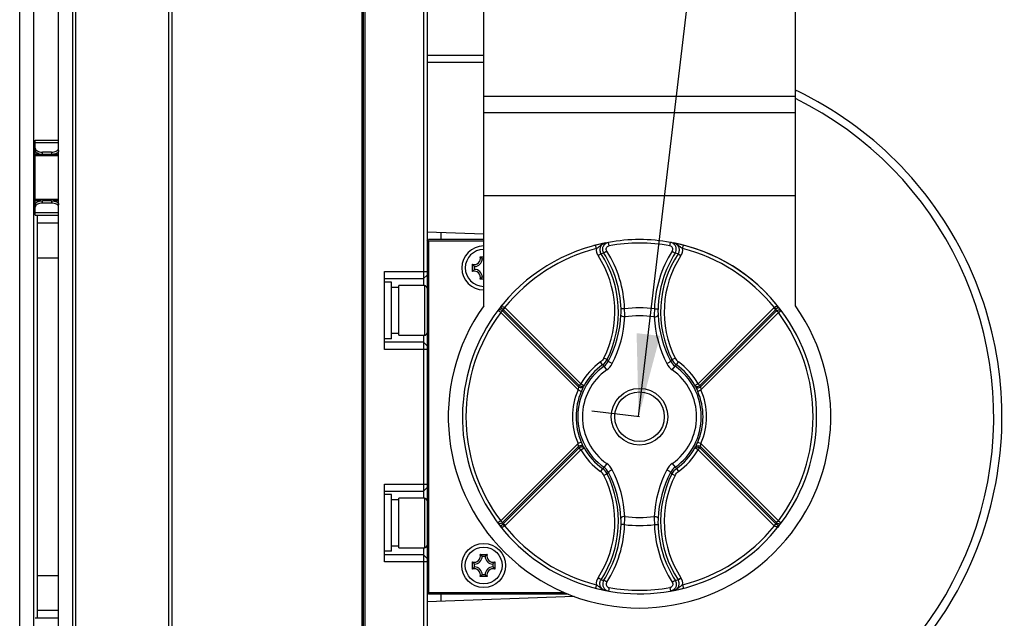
# Model space of a CAD drawing. Header units: millimetres. Extents: x 0 to 420, y 0 to 297.
# Tile 46 of 49: x 187 to 229, y 198 to 223. Entities that reach past the tile are written whole.
import ezdxf

# ---------------------------------------------------------------- set-up
doc = ezdxf.new("R2010")
doc.units = ezdxf.units.MM
doc.header["$LTSCALE"] = 23.1
doc.layers.get('0').update_dxf_attribs({"linetype": 'CONTINUOUS'})
doc.layers.add('06___PRT_ALL_SURFS', color=7, linetype='CONTINUOUS')
doc.layers.add('DIM_PILOTEES', color=7, linetype='CONTINUOUS')
doc.styles.get("Standard").update_dxf_attribs({"font": 'txt', "width": 0.7})
doc.dimstyles.new('DIMSTYLE_2', dxfattribs={"dimtxt": 2.5, "dimasz": 3.5, "dimexe": 2, "dimexo": 0, "dimtad": 1, "dimdec": 1, "dimlfac": 3.333333, "dimdsep": 46, "dimtxsty": 'STANDARD', "dimblk": '_FILLED', "dimblk1": '_FILLED', "dimblk2": '_FILLED', "dimcen": 0.09, "dimazin": 2, "dimtp": 0.5, "dimtm": 0.5, "dimtfac": 1, "dimtdec": 1, "dimtofl": 0, "dimtmove": 0, "dimatfit": 3, "dimldrblk": '_FILLED', "dimfxl": 1, "dimtolj": 1, "dimarcsym": 0})

# ---------------------------------------------------------------- blocks, each defined once
blk = doc.blocks.new('_FILLED')
at = {"color": 0, "linetype": 'BYBLOCK'}
blk.add_solid([(0, 0), (-1, 0.143), (-1, -0.143)], dxfattribs=at)
blk = doc.blocks.new('*D11')
at = {"layer": 'DIM_PILOTEES', "color": 2, "linetype": 'CONTINUOUS'}
for p, q in [((217.449, 237.88), (222.688, 282.095)), ((221.199, 269.53), (217.449, 237.88)), ((221.237, 269.525), (219.213, 269.765)), ((213.699, 206.23), (217.449, 237.88)), ((213.737, 206.225), (211.713, 206.465))]:
    blk.add_line(p, q, dxfattribs=at)
at = {"layer": 'DIM_PILOTEES', "color": 2, "linetype": 'CONTINUOUS', "xscale": 3.5, "yscale": 3.5, "zscale": 3.5}
for p, rotation in [((221.199, 269.53), 83.2429024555), ((213.699, 206.23), 263.2429024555)]:
    blk.add_blockref('_FILLED', p, dxfattribs=dict(at, rotation=rotation))

msp = doc.modelspace()

# ---------------------------------------------------------------- linework, layer by layer
at = {"color": 7, "linetype": 'CONTINUOUS'}
for p, q in [((207.1371, 210.9212), (207.1371, 268.6255)), ((220.3371, 210.9212), (220.3371, 268.6255)), ((189.1371, 161.2257), (189.1371, 251.2252)), ((189.7371, 161.2257), (189.7371, 251.2252)), ((201.975, 251.2296), (201.975, 161.2213)), ((202.0371, 251.1686), (202.0371, 161.2823)), ((202.0971, 251.2255), (202.0971, 161.2255)), ((204.7371, 251.0755), (204.7371, 161.3755)), ((187.4871, 161.9755), (187.4871, 250.4755)), ((188.0871, 161.9755), (188.0871, 250.4755)), ((193.7845, 249.7008), (193.7845, 162.7501)), ((193.9304, 249.7008), (193.9304, 162.7501)), ((204.5871, 248.6755), (204.5871, 211.7755)), ((189.8667, 165.0348), (189.8667, 247.4161)), ((207.1371, 221.5255), (204.7371, 221.5255)), ((207.1371, 221.2255), (204.7371, 221.2255)), ((220.3371, 219.7799), (207.1371, 219.7799)), ((220.3371, 219.0905), (207.1371, 219.0905)), ((188.1471, 214.7617), (188.1471, 217.9392)), ((188.1471, 217.9392), (189.1371, 217.9392)), ((188.1471, 217.8307), (189.1371, 217.8307)), ((188.1471, 217.3255), (188.0871, 217.3255)), ((188.3836, 217.3342), (188.1471, 217.3342)), ((189.1371, 217.2751), (188.1471, 217.2751)), ((188.4471, 217.3302), (188.4471, 217.4285)), ((188.8371, 217.4285), (188.4471, 217.4285)), ((188.8371, 217.3302), (188.4471, 217.3302)), ((188.8371, 217.4285), (188.8371, 217.3302)), ((189.1371, 217.3342), (188.9006, 217.3342)), ((188.1471, 215.3755), (188.0871, 215.3755)), ((189.1371, 215.4258), (188.1471, 215.4258)), ((188.3836, 215.3667), (188.1471, 215.3667)), ((188.4471, 215.2724), (188.4471, 215.3707)), ((188.8371, 215.3707), (188.4471, 215.3707)), ((188.8371, 215.2724), (188.4471, 215.2724)), ((188.8371, 215.3707), (188.8371, 215.2724)), ((189.1371, 215.3667), (188.9006, 215.3667)), ((220.3371, 215.5843), (207.1371, 215.5843)), ((188.1471, 214.8702), (189.1371, 214.8702)), ((188.1471, 214.7617), (189.1371, 214.7617)), ((188.2371, 197.6892), (188.2371, 214.7617)), ((189.1371, 214.4166), (188.2371, 214.4166)), ((207.1371, 213.9605), (204.7371, 214.0443)), ((205.3371, 213.7255), (205.3371, 214.0234)), ((204.7371, 213.6655), (204.7971, 213.7255)), ((204.7971, 213.6655), (204.7671, 213.6955)), ((207.1371, 213.7255), (204.7971, 213.7255)), ((204.7971, 213.6655), (204.7971, 198.7855)), ((207.1371, 213.6655), (204.7971, 213.6655)), ((189.1371, 212.9457), (188.2371, 212.9457)), ((206.667, 212.3722), (206.667, 212.6787)), ((206.9838, 212.9956), (207.1371, 212.9956)), ((207.0771, 212.9155), (207.1371, 212.9155)), ((202.9371, 209.0755), (202.9371, 212.3755)), ((202.9371, 212.3755), (204.7371, 212.3755)), ((206.7471, 212.4655), (206.7471, 212.5855)), ((202.9371, 212.0755), (204.5871, 212.0755)), ((203.2371, 211.9255), (202.9371, 211.9255)), ((203.2371, 209.5255), (203.2371, 211.9255)), ((204.7371, 212.2255), (204.5871, 212.0755)), ((207.1371, 212.0553), (206.9838, 212.0553)), ((207.1371, 212.1355), (207.0771, 212.1355)), ((203.5371, 211.7005), (203.2371, 211.7005)), ((203.5371, 209.6755), (203.5371, 211.7755)), ((204.6321, 211.7755), (203.5371, 211.7755)), ((204.6321, 211.7755), (204.6321, 209.6755)), ((203.5371, 209.7505), (203.2371, 209.7505)), ((203.2371, 209.5255), (202.9371, 209.5255)), ((204.5871, 209.3755), (202.9371, 209.3755)), ((203.5371, 209.6755), (204.6321, 209.6755)), ((204.5871, 209.6755), (204.5871, 202.7755)), ((204.7371, 209.2255), (204.5871, 209.3755)), ((204.7371, 209.0755), (202.9371, 209.0755)), ((207.8568, 201.8159), (211.1333, 205.0924)), ((207.9318, 201.7409), (211.1538, 204.9628)), ((207.9696, 201.6908), (211.1833, 204.9045)), ((208.0446, 201.6158), (211.2583, 204.8295)), ((211.2708, 205.1522), (211.1333, 205.0924)), ((211.2583, 204.8295), (211.1833, 204.9045)), ((211.2583, 204.8295), (211.3889, 204.9031)), ((212.1765, 204.0284), (212.0897, 203.9061)), ((212.3479, 204.2449), (212.2341, 204.0826)), ((212.3654, 203.808), (212.2314, 203.7409)), ((202.9371, 200.0755), (202.9371, 203.3755)), ((202.9371, 203.3755), (204.7371, 203.3755)), ((204.7371, 203.2255), (204.5871, 203.0755)), ((202.9371, 203.0755), (204.5871, 203.0755)), ((203.2371, 202.9255), (202.9371, 202.9255)), ((203.2371, 200.5255), (203.2371, 202.9255)), ((203.5371, 202.7005), (203.2371, 202.7005)), ((203.5371, 200.6755), (203.5371, 202.7755)), ((204.6321, 202.7755), (203.5371, 202.7755)), ((204.6321, 202.7755), (204.6321, 200.6755)), ((207.8568, 201.8159), (207.7368, 201.7259)), ((207.8568, 201.8159), (207.9318, 201.7409)), ((207.8874, 201.5669), (207.8702, 201.5532)), ((208.0258, 201.5991), (207.9605, 201.6821)), ((208.0446, 201.6158), (207.9696, 201.6908)), ((213.1037, 201.6589), (212.9539, 201.6631)), ((203.5371, 200.7505), (203.2371, 200.7505)), ((203.5371, 200.6755), (204.6321, 200.6755)), ((204.5871, 200.6755), (204.5871, 163.7755)), ((203.2371, 200.5255), (202.9371, 200.5255)), ((204.5871, 200.3755), (202.9371, 200.3755)), ((204.7371, 200.2255), (204.5871, 200.3755)), ((206.9838, 200.3956), (207.2904, 200.3956)), ((207.0771, 200.3155), (207.1971, 200.3155)), ((204.7371, 200.0755), (202.9371, 200.0755)), ((206.667, 199.7722), (206.667, 200.0787)), ((206.7471, 199.8655), (206.7471, 199.9855)), ((207.5271, 199.9855), (207.5271, 199.8655)), ((207.6072, 200.0787), (207.6072, 199.7722)), ((188.2371, 199.5052), (189.1371, 199.5052)), ((207.2904, 199.4553), (206.9838, 199.4553)), ((207.1971, 199.5355), (207.0771, 199.5355)), ((212.1061, 199.3232), (211.9807, 199.4053)), ((211.9103, 199.1061), (211.8731, 198.9608)), ((212.3514, 199.2174), (212.2252, 199.2983)), ((212.4516, 198.9887), (212.4253, 198.8411)), ((204.7971, 198.7255), (204.7371, 198.7855)), ((204.7371, 198.4066), (210.9626, 198.624)), ((204.7971, 198.7855), (204.7671, 198.7555)), ((204.7971, 198.7855), (210.5614, 198.7855)), ((204.7971, 198.7255), (210.7105, 198.7255)), ((205.3371, 198.4275), (205.3371, 198.7255)), ((212.3, 198.8644), (212.2762, 198.8701)), ((189.1371, 197.6892), (188.1471, 197.6892)), ((188.2371, 198.0343), (189.1371, 198.0343))]:
    msp.add_line(p, q, dxfattribs=at)
for centre, radius in [((213.7371, 206.2255), 1.2), ((213.7371, 206.2255), 1.05), ((207.1371, 199.9255), 0.93), ((207.1371, 199.9255), 0.78)]:
    msp.add_circle(centre, radius, dxfattribs=at)
for centre, radius, start, end in [((213.7786, 206.204), 15.3239, 64.24573, 64.64245), ((213.7371, 206.2255), 15, 270, 63.88818), ((213.7371, 206.2255), 7.5, 101.04664, 104.92368), ((213.7371, 206.2255), 7.5, 79.92708, 100.07289), ((213.7371, 206.2255), 7.35, 79.92718, 100.07282), ((213.7371, 206.2255), 7.5, 37.70022, 78.95342), ((207.1371, 212.5255), 0.93, 90, 270), ((207.1371, 212.5255), 0.78, 90, 270), ((206.7471, 212.9155), 0.2499, 251.30248, 18.69752), ((207.1855, 213.0508), 0.6382, 215.65875, 217.36331), ((206.7471, 212.9155), 0.33, 270, 360), ((206.6118, 212.4771), 0.6382, 52.63663, 54.34125), ((207.1855, 212.0001), 0.6382, 142.63668, 144.34125), ((206.7471, 212.1355), 0.2499, 341.30248, 108.69752), ((206.7471, 212.1355), 0.33, 0, 90), ((206.6118, 212.5738), 0.6382, 305.65875, 307.36337), ((204.6321, 211.6705), 0.105, 0, 90), ((213.7371, 206.2255), 8.1, 144.56906, 35.43094), ((213.7371, 206.2255), 7.5, 143.1341, 280.07282), ((213.7371, 206.2255), 7.35, 143.1341, 216.8659), ((213.7371, 206.2255), 7.5, 140.78541, 142.29976), ((213.7371, 206.2255), 4.6102, 82.10373, 97.89627), ((213.7371, 206.2255), 7.35, 323.1341, 36.8659), ((213.7371, 206.2255), 7.5, 323.13406, 36.86602), ((213.7371, 206.2255), 4.2687, 81.60066, 98.39934), ((204.6321, 209.7805), 0.105, 270, 360), ((213.7371, 206.2255), 2.6174, 125.04609, 234.95391), ((213.7371, 206.2255), 2.4192, 125.04609, 234.95391), ((213.7371, 206.2255), 2.4192, 305.04609, 54.95391), ((213.7371, 206.2255), 2.6174, 305.04609, 54.95391), ((213.7371, 206.2255), 2.8396, 156.48335, 203.51665), ((213.7371, 206.2255), 2.6897, 156.48335, 203.51665), ((213.7371, 206.2255), 2.6897, 336.48335, 23.51665), ((213.7371, 206.2255), 2.8396, 336.48335, 23.51665), ((213.7352, 206.2317), 2.8764, 206.17537, 207.47799), ((213.7371, 206.2255), 2.8449, 209.38634, 234.61328), ((213.8101, 206.1566), 2.7264, 206.07001, 207.37192), ((213.7371, 206.2255), 2.6949, 209.38634, 234.61328), ((203.9476, 212.8285), 12.0481, 313.07873, 313.45486), ((211.829, 203.5393), 0.5999, 26.60316, 54.6073), ((211.8832, 203.5822), 0.6111, 27.42724, 54.96037), ((211.9196, 203.6341), 0.746, 27.31749, 54.96002), ((208.2873, 201.7624), 4.8322, 2.84817, 27.27081), ((208.3371, 201.791), 4.3551, 326.785, 26.59718), ((208.3371, 201.791), 4.5051, 326.785, 26.59718), ((200.9949, 216.1509), 16.782, 312.65166, 312.93181), ((208.1781, 201.673), 4.7792, 2.89119, 27.28346), ((204.6321, 202.6705), 0.105, 0, 90), ((209.793, 201.755), 3.1622, 358.33339, 2.88203), ((206.7836, 202.0114), 6.3299, 356.8082, 359.91973), ((213.7371, 206.2255), 4.2687, 261.60066, 278.39934), ((207.5585, 201.3224), 0.4115, 43.29382, 44.12699), ((213.8121, 206.1505), 7.35, 216.8659, 217.35487), ((207.9158, 201.738), 0.0715, 308.64836, 318.79872), ((207.8944, 201.766), 0.2124, 308.19596, 315.00455), ((213.7371, 206.2255), 7.35, 219.0086, 255.60904), ((208.3371, 201.791), 4.6186, 327.33574, 358.41283), ((208.3371, 201.791), 4.7685, 327.33574, 358.41283), ((213.7371, 206.2255), 4.6102, 262.10373, 277.89627), ((213.7371, 206.2255), 7.5, 321.46735, 322.29958), ((204.6321, 200.7805), 0.105, 270, 360), ((206.7471, 200.3155), 0.2499, 251.30248, 18.69752), ((206.7471, 200.3155), 0.33, 270, 360), ((206.6118, 199.8771), 0.6382, 52.63663, 54.34125), ((207.5271, 200.3155), 0.33, 180, 270), ((207.6624, 199.8771), 0.6382, 125.65875, 127.36337), ((207.5271, 200.3155), 0.2499, 161.30248, 288.69752), ((207.1855, 200.4508), 0.6382, 215.65875, 217.36331), ((207.1855, 199.4001), 0.6382, 142.63668, 144.34125), ((206.7471, 199.5355), 0.2499, 341.30248, 108.69752), ((206.7471, 199.5355), 0.33, 0, 90), ((207.5271, 199.5355), 0.33, 90, 180), ((207.5271, 199.5355), 0.2499, 71.30248, 198.69752), ((207.0887, 200.4508), 0.6382, 322.63668, 324.34125), ((207.0887, 199.4001), 0.6382, 35.65875, 37.36331), ((206.6118, 199.9738), 0.6382, 305.65875, 307.36337), ((207.6624, 199.9738), 0.6382, 232.63663, 234.34125), ((212.3569, 199.159), 0.4497, 146.7826, 186.75651), ((213.6121, 206.2236), 7.0628, 257.68873, 258.67587), ((213.7371, 206.2255), 7.35, 259.92718, 280.07282), ((213.7371, 206.2255), 7.5, 281.04654, 284.39089), ((212.4776, 199.1361), 0.2996, 239.58276, 245.79653), ((212.4782, 199.1378), 0.3014, 245.82302, 259.89459)]:
    msp.add_arc(centre, radius, start, end, dxfattribs=at)
for points, knots in [([(213.7892, 190.9255), (215.4835, 190.9255), (218.9042, 191.4997), (223.4579, 193.9968), (226.9557, 197.8721), (228.9811, 202.7053), (229.2891, 207.9469), (227.8388, 212.989), (224.8161, 217.2491), (221.97, 219.2661), (220.437, 220.0057)], [0, 0, 0, 0, 0.1239917, 0.2483517, 0.3733062, 0.4988237, 0.6246188, 0.7502766, 0.8754459, 1, 1, 1, 1]), ([(188.1471, 217.6005), (188.1471, 217.5892), (188.1513, 217.5655), (188.1694, 217.5325), (188.1979, 217.5027), (188.2506, 217.4667), (188.3351, 217.4364), (188.4086, 217.4285), (188.4471, 217.4285)], [0, 0, 0, 0, 0.0904583, 0.1874365, 0.2954311, 0.4163159, 0.6931265, 1, 1, 1, 1]), ([(188.4471, 217.3302), (188.4086, 217.3302), (188.3351, 217.3381), (188.2506, 217.3684), (188.1979, 217.4044), (188.1694, 217.4342), (188.1513, 217.4672), (188.1471, 217.4909), (188.1471, 217.5022)], [0, 0, 0, 0, 0.3068735, 0.5836841, 0.7045689, 0.8125635, 0.9095417, 1, 1, 1, 1]), ([(188.8371, 217.4285), (188.8733, 217.4285), (188.9427, 217.4355), (189.0232, 217.4624), (189.0754, 217.4944), (189.1052, 217.5212), (189.1262, 217.5509), (189.1338, 217.5728), (189.1356, 217.5836)], [0, 0, 0, 0, 0.3017316, 0.5773113, 0.6995061, 0.8097472, 0.9089154, 1, 1, 1, 1]), ([(189.0038, 217.3592), (188.9781, 217.3493), (188.9229, 217.3349), (188.8662, 217.3302), (188.8371, 217.3302)], [0, 0, 0, 0, 0.4854433, 1, 1, 1, 1]), ([(189.1371, 217.5022), (189.1371, 217.488), (189.1302, 217.4577), (189.1018, 217.4176), (189.0584, 217.3835), (189.0231, 217.3666), (189.0038, 217.3592)], [0, 0, 0, 0, 0.2068869, 0.4360039, 0.6998459, 1, 1, 1, 1]), ([(188.1471, 215.1987), (188.1471, 215.21), (188.1513, 215.2337), (188.1694, 215.2667), (188.1979, 215.2965), (188.2506, 215.3325), (188.3351, 215.3628), (188.4086, 215.3707), (188.4471, 215.3707)], [0, 0, 0, 0, 0.0904583, 0.1874365, 0.2954311, 0.4163159, 0.6931265, 1, 1, 1, 1]), ([(188.4471, 215.2724), (188.4086, 215.2724), (188.3351, 215.2645), (188.2506, 215.2342), (188.1979, 215.1982), (188.1694, 215.1684), (188.1513, 215.1354), (188.1471, 215.1117), (188.1471, 215.1004)], [0, 0, 0, 0, 0.3068735, 0.5836841, 0.7045689, 0.8125635, 0.9095417, 1, 1, 1, 1]), ([(188.8371, 215.3707), (188.8756, 215.3707), (188.9491, 215.3628), (189.0335, 215.3325), (189.0862, 215.2965), (189.1148, 215.2667), (189.1329, 215.2337), (189.1371, 215.21), (189.1371, 215.1987)], [0, 0, 0, 0, 0.3068735, 0.5836841, 0.7045689, 0.8125635, 0.9095417, 1, 1, 1, 1]), ([(189.1371, 215.1004), (189.1371, 215.1117), (189.1329, 215.1354), (189.1148, 215.1684), (189.0862, 215.1982), (189.0335, 215.2342), (188.9491, 215.2645), (188.8756, 215.2724), (188.8371, 215.2724)], [0, 0, 0, 0, 0.0904583, 0.1874365, 0.2954311, 0.4163159, 0.6931265, 1, 1, 1, 1]), ([(207.0771, 212.9155), (207.0713, 212.9213), (207.0464, 212.9455), (207.0201, 212.9682), (206.9991, 212.9843)], [0, 0, 0, 0, 0.2375195, 1, 1, 1, 1]), ([(206.7471, 212.5855), (206.7413, 212.5913), (206.7171, 212.6161), (206.6943, 212.6425), (206.6783, 212.6635)], [0, 0, 0, 0, 0.2375194, 1, 1, 1, 1]), ([(206.7471, 212.4655), (206.7413, 212.4596), (206.7171, 212.4348), (206.6943, 212.4084), (206.6783, 212.3874)], [0, 0, 0, 0, 0.2375194, 1, 1, 1, 1]), ([(207.0771, 212.1355), (207.0713, 212.1296), (207.0464, 212.1054), (207.0201, 212.0827), (206.9991, 212.0666)], [0, 0, 0, 0, 0.2375195, 1, 1, 1, 1]), ([(211.1538, 204.9628), (211.1519, 204.9724), (211.144, 205.0154), (211.1374, 205.0587), (211.1333, 205.0924)], [0, 0, 0, 0, 0.2232433, 1, 1, 1, 1]), ([(211.361, 204.9584), (211.3532, 204.9718), (211.3258, 204.995), (211.2708, 205.005), (211.2101, 204.9948), (211.1715, 204.9754), (211.1538, 204.9628)], [0, 0, 0, 0, 0.2039032, 0.4419141, 0.7142939, 1, 1, 1, 1]), ([(211.3889, 204.9031), (211.3808, 204.9162), (211.3533, 204.9387), (211.2986, 204.9479), (211.2387, 204.9369), (211.2007, 204.9172), (211.1833, 204.9045)], [0, 0, 0, 0, 0.2044951, 0.4423749, 0.7142829, 1, 1, 1, 1]), ([(211.361, 204.9584), (211.3543, 204.9721), (211.3231, 205.0362), (211.2931, 205.1009), (211.2708, 205.1522)], [0, 0, 0, 0, 0.2142664, 1, 1, 1, 1]), ([(212.5824, 203.9765), (212.5619, 203.9674), (212.5232, 203.9479), (212.4738, 203.9172), (212.4414, 203.8917), (212.4273, 203.8744), (212.4248, 203.8664), (212.4256, 203.8637)], [0, 0, 0, 0, 0.3409329, 0.656126, 0.8861166, 0.9570449, 1, 1, 1, 1]), ([(213.1135, 202.0025), (213.0932, 202.0027), (213.0331, 201.9982), (212.9523, 201.9576), (212.9512, 201.914)], [0, 0, 0, 0, 0.3176603, 1, 1, 1, 1]), ([(207.9318, 201.7409), (207.9157, 201.7279), (207.8821, 201.7051), (207.826, 201.6898), (207.7735, 201.6945), (207.7457, 201.7139), (207.7368, 201.7259)], [0, 0, 0, 0, 0.2875269, 0.5569008, 0.7927116, 1, 1, 1, 1]), ([(207.8538, 201.6089), (207.8486, 201.6099), (207.8294, 201.6153), (207.8119, 201.6274), (207.8029, 201.639)], [0, 0, 0, 0, 0.2656115, 1, 1, 1, 1]), ([(207.8538, 201.6089), (207.8692, 201.6165), (207.9056, 201.64), (207.9402, 201.6659), (207.9605, 201.6821)], [0, 0, 0, 0, 0.3984731, 1, 1, 1, 1]), ([(207.8874, 201.5669), (207.8851, 201.5704), (207.8761, 201.5835), (207.866, 201.596), (207.858, 201.6046)], [0, 0, 0, 0, 0.2627951, 1, 1, 1, 1]), ([(207.8874, 201.5669), (207.9087, 201.5613), (207.9592, 201.5615), (208.0047, 201.583), (208.0258, 201.5991)], [0, 0, 0, 0, 0.4533422, 1, 1, 1, 1]), ([(207.0771, 200.3155), (207.0713, 200.3213), (207.0464, 200.3455), (207.0201, 200.3682), (206.9991, 200.3843)], [0, 0, 0, 0, 0.2375195, 1, 1, 1, 1]), ([(207.1971, 200.3155), (207.2029, 200.3213), (207.2278, 200.3455), (207.2541, 200.3682), (207.2751, 200.3843)], [0, 0, 0, 0, 0.2375195, 1, 1, 1, 1]), ([(206.7471, 199.9855), (206.7413, 199.9913), (206.7171, 200.0161), (206.6943, 200.0425), (206.6783, 200.0635)], [0, 0, 0, 0, 0.2375194, 1, 1, 1, 1]), ([(206.7471, 199.8655), (206.7413, 199.8596), (206.7171, 199.8348), (206.6943, 199.8084), (206.6783, 199.7874)], [0, 0, 0, 0, 0.2375194, 1, 1, 1, 1]), ([(207.5271, 199.9855), (207.5329, 199.9913), (207.5571, 200.0161), (207.5798, 200.0425), (207.5959, 200.0635)], [0, 0, 0, 0, 0.2375194, 1, 1, 1, 1]), ([(207.5271, 199.8655), (207.5329, 199.8596), (207.5571, 199.8348), (207.5798, 199.8084), (207.5959, 199.7874)], [0, 0, 0, 0, 0.2375194, 1, 1, 1, 1]), ([(207.0771, 199.5355), (207.0713, 199.5296), (207.0464, 199.5054), (207.0201, 199.4827), (206.9991, 199.4666)], [0, 0, 0, 0, 0.2375195, 1, 1, 1, 1]), ([(207.1971, 199.5355), (207.2029, 199.5296), (207.2278, 199.5054), (207.2541, 199.4827), (207.2751, 199.4666)], [0, 0, 0, 0, 0.2375195, 1, 1, 1, 1]), ([(212.2762, 198.8701), (212.2315, 198.8827), (212.1466, 198.9298), (212.0659, 199.0497), (212.0477, 199.193), (212.0806, 199.2843), (212.1061, 199.3232)], [0, 0, 0, 0, 0.2500683, 0.5000776, 0.7500412, 1, 1, 1, 1]), ([(211.9103, 199.1061), (211.9445, 199.0857), (212.0081, 199.0401), (212.0944, 198.9627), (212.1894, 198.8976), (212.2625, 198.8717), (212.3002, 198.8644)], [0, 0, 0, 0, 0.2579576, 0.5049582, 0.7516141, 1, 1, 1, 1]), ([(212.2252, 199.2983), (212.2036, 199.2646), (212.1738, 199.1876), (212.1781, 199.0646), (212.2301, 198.953), (212.2915, 198.8979), (212.3259, 198.8777)], [0, 0, 0, 0, 0.2500916, 0.5001368, 0.7501586, 1, 1, 1, 1]), ([(212.3514, 199.2174), (212.3383, 199.1969), (212.3219, 199.1486), (212.3347, 199.0738), (212.3811, 199.0137), (212.4276, 198.993), (212.4516, 198.9887)], [0, 0, 0, 0, 0.2500673, 0.5001209, 0.7500742, 1, 1, 1, 1])]:
    msp.add_open_spline(points, degree=3, knots=knots, dxfattribs=at)
msp.add_open_spline([(212.2314, 203.7409), (212.1989, 203.8057), (212.1488, 203.8641), (212.0897, 203.9061)], degree=3, dxfattribs=at)
at = {"layer": '06___PRT_ALL_SURFS', "color": 7, "linetype": 'CONTINUOUS'}
for p, q in [((212.3, 213.5865), (212.2763, 213.5808)), ((212.4516, 213.4622), (212.4253, 213.6098)), ((215.0226, 213.4622), (215.0488, 213.6098)), ((215.1741, 213.5865), (215.1979, 213.5808)), ((211.9103, 213.3448), (211.8731, 213.4901)), ((212.1061, 213.1277), (211.9807, 213.0456)), ((212.3514, 213.2335), (212.2252, 213.1526)), ((215.1228, 213.2335), (215.249, 213.1526)), ((215.3681, 213.1277), (215.4935, 213.0456)), ((215.5638, 213.3448), (215.6011, 213.4901)), ((207.8568, 210.635), (207.7368, 210.725)), ((207.8568, 210.635), (207.9318, 210.71)), ((207.8568, 210.635), (211.1333, 207.3585)), ((207.8874, 210.884), (207.8702, 210.8977)), ((207.9318, 210.71), (211.1538, 207.4881)), ((208.0258, 210.8518), (207.9605, 210.7688)), ((208.0446, 210.8351), (207.9696, 210.7601)), ((207.9696, 210.7601), (211.1833, 207.5464)), ((208.0446, 210.8351), (211.2583, 207.6214)), ((213.1037, 210.792), (212.9539, 210.7878)), ((214.3704, 210.792), (214.5203, 210.7878)), ((219.4296, 210.8351), (216.2159, 207.6214)), ((219.5046, 210.7601), (216.2909, 207.5464)), ((219.5424, 210.71), (216.3204, 207.4881)), ((219.6174, 210.635), (216.3409, 207.3585)), ((219.4296, 210.8351), (219.5046, 210.7601)), ((219.4484, 210.8518), (219.5137, 210.7688)), ((219.6174, 210.635), (219.5424, 210.71)), ((219.5867, 210.884), (219.6039, 210.8977)), ((219.6174, 210.635), (219.7374, 210.725)), ((212.1765, 208.4225), (212.0897, 208.5448)), ((212.3654, 208.6429), (212.2314, 208.71)), ((215.1088, 208.6429), (215.2428, 208.71)), ((215.2977, 208.4225), (215.3845, 208.5448)), ((212.3479, 208.206), (212.2341, 208.3683)), ((215.1262, 208.206), (215.2401, 208.3683)), ((211.2708, 207.2987), (211.1333, 207.3585)), ((211.2583, 207.6214), (211.1833, 207.5464)), ((211.2583, 207.6214), (211.3889, 207.5478)), ((216.2159, 207.6214), (216.0853, 207.5478)), ((216.2034, 207.2987), (216.3409, 207.3585)), ((216.2159, 207.6214), (216.2909, 207.5464)), ((216.2159, 204.8295), (216.0853, 204.9031)), ((216.2034, 205.1522), (216.3409, 205.0924)), ((216.2159, 204.8295), (216.2909, 204.9045)), ((219.4296, 201.6158), (216.2159, 204.8295)), ((219.5046, 201.6908), (216.2909, 204.9045)), ((219.5424, 201.7409), (216.3204, 204.9628)), ((219.6174, 201.8159), (216.3409, 205.0924)), ((215.1262, 204.2449), (215.2401, 204.0826)), ((215.2977, 204.0284), (215.3845, 203.9061)), ((215.1088, 203.808), (215.2428, 203.7409)), ((214.3704, 201.6589), (214.5203, 201.6631)), ((219.4296, 201.6158), (219.5046, 201.6908)), ((219.4484, 201.5991), (219.5137, 201.6821)), ((219.6174, 201.8159), (219.5424, 201.7409)), ((219.5867, 201.5669), (219.6039, 201.5532)), ((219.6174, 201.8159), (219.7374, 201.7259)), ((215.3681, 199.3232), (215.4935, 199.4053)), ((215.0226, 198.9887), (215.0488, 198.8411)), ((215.1228, 199.2174), (215.249, 199.2983)), ((215.5638, 199.1061), (215.6011, 198.9608)), ((215.1741, 198.8644), (215.1979, 198.8701))]:
    msp.add_line(p, q, dxfattribs=at)
for centre, radius, start, end in [((213.7371, 206.2255), 7.5, 100.07282, 143.1341), ((213.7371, 206.2255), 7.5, 36.8659, 79.92718), ((214.996, 213.3131), 0.3014, 65.82302, 79.89459), ((214.9966, 213.3148), 0.2996, 59.58276, 65.79653), ((213.7371, 206.2255), 7.35, 104.39096, 140.9914), ((212.3569, 213.2919), 0.4497, 173.24349, 213.2174), ((213.6121, 206.2273), 7.0628, 101.32413, 102.31127), ((208.3371, 210.6599), 4.5051, 333.40282, 33.215), ((208.3371, 210.6599), 4.6186, 1.58717, 32.66426), ((208.3371, 210.6599), 4.7685, 1.58717, 32.66426), ((219.1371, 210.6599), 4.7685, 147.33574, 178.41283), ((219.1371, 210.6599), 4.6186, 147.33574, 178.41283), ((219.1371, 210.6599), 4.5051, 146.785, 206.59718), ((213.8621, 206.2273), 7.0628, 77.68873, 78.67587), ((215.1173, 213.2919), 0.4497, 326.7826, 6.75651), ((213.7371, 206.2255), 7.35, 39.0086, 75.60904), ((208.3371, 210.6599), 4.3551, 333.40282, 33.215), ((219.1371, 210.6599), 4.3551, 146.785, 206.59718), ((207.5585, 211.1285), 0.4115, 315.87301, 316.70618), ((213.8121, 206.3004), 7.35, 142.64513, 143.1341), ((207.9158, 210.7129), 0.0715, 41.20128, 51.35164), ((207.8944, 210.6849), 0.2124, 44.99545, 51.80404), ((209.793, 210.6959), 3.1622, 357.11797, 1.66661), ((206.7836, 210.4395), 6.3299, 0.08027, 3.1918), ((220.6906, 210.4395), 6.3299, 176.8082, 179.91973), ((217.6812, 210.6959), 3.1622, 178.33339, 182.88203), ((219.5798, 210.6849), 0.2124, 128.19596, 135.00455), ((219.5584, 210.7129), 0.0715, 128.64836, 138.79872), ((213.6621, 206.3004), 7.35, 36.8659, 37.35487), ((219.9157, 211.1285), 0.4115, 223.29382, 224.12699), ((208.1781, 210.7779), 4.7792, 332.71654, 357.10881), ((208.2873, 210.6885), 4.8322, 332.72919, 357.15183), ((219.1869, 210.6885), 4.8322, 182.84817, 207.27081), ((219.296, 210.7779), 4.7792, 182.89119, 207.28346), ((213.7371, 206.2255), 2.8449, 125.38672, 150.61366), ((211.829, 208.9116), 0.5999, 305.3927, 333.39684), ((211.8832, 208.8687), 0.6111, 305.03963, 332.57276), ((200.9949, 196.3), 16.782, 47.06819, 47.34834), ((226.4793, 196.3), 16.782, 132.65166, 132.93181), ((215.591, 208.8687), 0.6111, 207.42724, 234.96037), ((215.6451, 208.9116), 0.5999, 206.60316, 234.6073), ((213.7371, 206.2255), 2.8449, 29.38634, 54.61328), ((213.7371, 206.2255), 2.6949, 125.38672, 150.61366), ((203.9476, 199.6224), 12.0481, 46.54514, 46.92127), ((211.9196, 208.8168), 0.746, 305.03998, 332.68251), ((215.5546, 208.8168), 0.746, 207.31749, 234.96002), ((223.5266, 199.6224), 12.0481, 133.07873, 133.45486), ((213.7371, 206.2255), 2.6949, 29.38634, 54.61328), ((213.7352, 206.2192), 2.8764, 152.52201, 153.82463), ((213.8101, 206.2943), 2.7264, 152.62808, 153.92999), ((213.6641, 206.2943), 2.7264, 26.07001, 27.37192), ((213.739, 206.2192), 2.8764, 26.17537, 27.47799), ((213.7371, 206.2255), 2.6949, 305.38672, 330.61366), ((213.7371, 206.2255), 2.8449, 305.38672, 330.61366), ((213.6641, 206.1566), 2.7264, 332.62808, 333.92999), ((213.739, 206.2317), 2.8764, 332.52201, 333.82463), ((219.1869, 201.7624), 4.8322, 152.72919, 177.15183), ((215.5546, 203.6341), 0.746, 125.03998, 152.68251), ((215.591, 203.5822), 0.6111, 125.03963, 152.57276), ((215.6451, 203.5393), 0.5999, 125.3927, 153.39684), ((223.5266, 212.8285), 12.0481, 226.54514, 226.92127), ((219.296, 201.673), 4.7792, 152.71654, 177.10881), ((219.1371, 201.791), 4.5051, 153.40282, 213.215), ((219.1371, 201.791), 4.3551, 153.40282, 213.215), ((226.4793, 216.1509), 16.782, 227.06819, 227.34834), ((220.6906, 202.0114), 6.3299, 180.08027, 183.1918), ((217.6812, 201.755), 3.1622, 177.11797, 181.66661), ((219.1371, 201.791), 4.7685, 181.58717, 212.66426), ((219.1371, 201.791), 4.6186, 181.58717, 212.66426), ((213.7371, 206.2255), 7.5, 280.07282, 323.1341), ((213.7371, 206.2255), 7.35, 284.39096, 320.9914), ((219.5798, 201.766), 0.2124, 224.99545, 231.80404), ((213.6621, 206.1505), 7.35, 322.64513, 323.1341), ((219.5584, 201.738), 0.0715, 221.20128, 231.35164), ((219.9157, 201.3224), 0.4115, 135.87301, 136.70618), ((213.8621, 206.2236), 7.0628, 281.32413, 282.31127), ((215.1173, 199.159), 0.4497, 353.24349, 33.2174)]:
    msp.add_arc(centre, radius, start, end, dxfattribs=at)
for points, knots in [([(211.9103, 213.3448), (211.9445, 213.3652), (212.0081, 213.4108), (212.0944, 213.4882), (212.1894, 213.5533), (212.2625, 213.5792), (212.3002, 213.5865)], [0, 0, 0, 0, 0.2579576, 0.5049582, 0.7516141, 1, 1, 1, 1]), ([(212.2763, 213.5808), (212.2315, 213.5682), (212.1466, 213.5212), (212.0659, 213.4013), (212.0476, 213.2579), (212.0806, 213.1666), (212.1061, 213.1277)], [0, 0, 0, 0, 0.2500682, 0.5000775, 0.7500412, 1, 1, 1, 1]), ([(212.2252, 213.1526), (212.199, 213.1936), (212.1663, 213.2902), (212.1918, 213.4397), (212.2844, 213.5598), (212.3775, 213.6013), (212.4253, 213.6098)], [0, 0, 0, 0, 0.250087, 0.5001556, 0.7501016, 1, 1, 1, 1]), ([(215.249, 213.1526), (215.2705, 213.1863), (215.3004, 213.2633), (215.296, 213.3863), (215.2441, 213.4979), (215.1827, 213.553), (215.1482, 213.5732)], [0, 0, 0, 0, 0.2500916, 0.5001368, 0.7501586, 1, 1, 1, 1]), ([(215.5638, 213.3448), (215.5297, 213.3652), (215.4661, 213.4108), (215.3798, 213.4882), (215.2848, 213.5533), (215.2116, 213.5792), (215.174, 213.5865)], [0, 0, 0, 0, 0.2579576, 0.5049582, 0.7516141, 1, 1, 1, 1]), ([(215.1979, 213.5808), (215.2427, 213.5682), (215.3276, 213.5211), (215.4083, 213.4012), (215.4265, 213.2579), (215.3935, 213.1666), (215.3681, 213.1277)], [0, 0, 0, 0, 0.2500683, 0.5000776, 0.7500412, 1, 1, 1, 1]), ([(212.3514, 213.2335), (212.3383, 213.254), (212.3219, 213.3023), (212.3347, 213.3771), (212.3811, 213.4372), (212.4276, 213.4579), (212.4516, 213.4622)], [0, 0, 0, 0, 0.2500673, 0.5001209, 0.7500742, 1, 1, 1, 1]), ([(215.1228, 213.2335), (215.1359, 213.254), (215.1522, 213.3023), (215.1394, 213.3771), (215.0931, 213.4372), (215.0465, 213.4579), (215.0226, 213.4622)], [0, 0, 0, 0, 0.2500673, 0.5001209, 0.7500742, 1, 1, 1, 1]), ([(207.9318, 210.71), (207.9157, 210.723), (207.8821, 210.7458), (207.826, 210.7611), (207.7735, 210.7564), (207.7457, 210.737), (207.7368, 210.725)], [0, 0, 0, 0, 0.2875269, 0.5569008, 0.7927116, 1, 1, 1, 1]), ([(207.8538, 210.842), (207.8486, 210.841), (207.8294, 210.8356), (207.8119, 210.8235), (207.8029, 210.8119)], [0, 0, 0, 0, 0.2656115, 1, 1, 1, 1]), ([(207.8538, 210.842), (207.8692, 210.8344), (207.9056, 210.8109), (207.9402, 210.785), (207.9605, 210.7688)], [0, 0, 0, 0, 0.3984731, 1, 1, 1, 1]), ([(207.8874, 210.884), (207.8851, 210.8805), (207.8761, 210.8674), (207.866, 210.8549), (207.858, 210.8463)], [0, 0, 0, 0, 0.2627951, 1, 1, 1, 1]), ([(207.8874, 210.884), (207.9087, 210.8897), (207.9592, 210.8894), (208.0047, 210.8679), (208.0258, 210.8518)], [0, 0, 0, 0, 0.4533422, 1, 1, 1, 1]), ([(219.5867, 210.884), (219.5655, 210.8897), (219.515, 210.8894), (219.4695, 210.8679), (219.4484, 210.8518)], [0, 0, 0, 0, 0.4533422, 1, 1, 1, 1]), ([(219.6203, 210.842), (219.6049, 210.8344), (219.5685, 210.8109), (219.534, 210.785), (219.5137, 210.7688)], [0, 0, 0, 0, 0.3984731, 1, 1, 1, 1]), ([(219.5424, 210.71), (219.5585, 210.723), (219.5921, 210.7458), (219.6481, 210.7611), (219.7007, 210.7564), (219.7285, 210.737), (219.7374, 210.725)], [0, 0, 0, 0, 0.2875269, 0.5569008, 0.7927116, 1, 1, 1, 1]), ([(219.5867, 210.884), (219.5891, 210.8805), (219.5981, 210.8674), (219.6082, 210.8549), (219.6162, 210.8463)], [0, 0, 0, 0, 0.2627951, 1, 1, 1, 1]), ([(219.6203, 210.842), (219.6255, 210.841), (219.6448, 210.8356), (219.6623, 210.8235), (219.6712, 210.8119)], [0, 0, 0, 0, 0.2656115, 1, 1, 1, 1]), ([(213.1135, 210.4484), (213.0932, 210.4482), (213.0331, 210.4527), (212.9523, 210.4933), (212.9512, 210.5369)], [0, 0, 0, 0, 0.3176603, 1, 1, 1, 1]), ([(214.3606, 210.4484), (214.3809, 210.4482), (214.441, 210.4527), (214.5219, 210.4933), (214.523, 210.5369)], [0, 0, 0, 0, 0.3176603, 1, 1, 1, 1]), ([(212.5824, 208.4744), (212.5619, 208.4835), (212.5232, 208.5031), (212.4738, 208.5337), (212.4414, 208.5592), (212.4273, 208.5765), (212.4248, 208.5845), (212.4256, 208.5872)], [0, 0, 0, 0, 0.3409329, 0.656126, 0.8861166, 0.9570449, 1, 1, 1, 1]), ([(214.8918, 208.4744), (214.9123, 208.4835), (214.951, 208.5031), (215.0004, 208.5337), (215.0327, 208.5592), (215.0469, 208.5765), (215.0494, 208.5845), (215.0486, 208.5872)], [0, 0, 0, 0, 0.3409329, 0.656126, 0.8861166, 0.9570449, 1, 1, 1, 1]), ([(211.1538, 207.4881), (211.1519, 207.4785), (211.144, 207.4355), (211.1374, 207.3922), (211.1333, 207.3585)], [0, 0, 0, 0, 0.2232433, 1, 1, 1, 1]), ([(211.361, 207.4925), (211.3532, 207.4791), (211.3258, 207.4559), (211.2708, 207.4459), (211.2101, 207.4561), (211.1715, 207.4755), (211.1538, 207.4881)], [0, 0, 0, 0, 0.2039032, 0.4419141, 0.7142939, 1, 1, 1, 1]), ([(211.3889, 207.5478), (211.3808, 207.5347), (211.3533, 207.5122), (211.2986, 207.503), (211.2387, 207.514), (211.2007, 207.5337), (211.1833, 207.5464)], [0, 0, 0, 0, 0.2044951, 0.4423749, 0.7142829, 1, 1, 1, 1]), ([(211.361, 207.4925), (211.3543, 207.4788), (211.3231, 207.4147), (211.2931, 207.35), (211.2708, 207.2987)], [0, 0, 0, 0, 0.2142664, 1, 1, 1, 1]), ([(216.0853, 207.5478), (216.0933, 207.5347), (216.1209, 207.5122), (216.1756, 207.503), (216.2355, 207.514), (216.2735, 207.5337), (216.2909, 207.5464)], [0, 0, 0, 0, 0.2044951, 0.4423749, 0.7142829, 1, 1, 1, 1]), ([(216.1131, 207.4925), (216.1198, 207.4788), (216.1511, 207.4147), (216.1811, 207.35), (216.2034, 207.2987)], [0, 0, 0, 0, 0.2142664, 1, 1, 1, 1]), ([(216.1131, 207.4925), (216.1209, 207.4791), (216.1484, 207.4559), (216.2034, 207.4459), (216.264, 207.4561), (216.3027, 207.4755), (216.3204, 207.4881)], [0, 0, 0, 0, 0.2039032, 0.4419141, 0.7142939, 1, 1, 1, 1]), ([(216.3204, 207.4881), (216.3222, 207.4785), (216.3302, 207.4355), (216.3368, 207.3922), (216.3409, 207.3585)], [0, 0, 0, 0, 0.2232433, 1, 1, 1, 1]), ([(216.0853, 204.9031), (216.0933, 204.9162), (216.1209, 204.9387), (216.1756, 204.9479), (216.2355, 204.9369), (216.2735, 204.9172), (216.2909, 204.9045)], [0, 0, 0, 0, 0.2044951, 0.4423749, 0.7142829, 1, 1, 1, 1]), ([(216.1131, 204.9584), (216.1198, 204.9721), (216.1511, 205.0362), (216.1811, 205.1009), (216.2034, 205.1522)], [0, 0, 0, 0, 0.2142664, 1, 1, 1, 1]), ([(216.1131, 204.9584), (216.1209, 204.9718), (216.1484, 204.995), (216.2034, 205.005), (216.264, 204.9948), (216.3027, 204.9754), (216.3204, 204.9628)], [0, 0, 0, 0, 0.2039032, 0.4419141, 0.7142939, 1, 1, 1, 1]), ([(216.3204, 204.9628), (216.3222, 204.9724), (216.3302, 205.0154), (216.3368, 205.0587), (216.3409, 205.0924)], [0, 0, 0, 0, 0.2232433, 1, 1, 1, 1]), ([(214.8918, 203.9765), (214.9123, 203.9674), (214.951, 203.9479), (215.0004, 203.9172), (215.0327, 203.8917), (215.0469, 203.8744), (215.0494, 203.8664), (215.0486, 203.8637)], [0, 0, 0, 0, 0.3409329, 0.656126, 0.8861166, 0.9570449, 1, 1, 1, 1]), ([(214.3606, 202.0025), (214.3809, 202.0027), (214.441, 201.9982), (214.5219, 201.9576), (214.523, 201.914)], [0, 0, 0, 0, 0.3176603, 1, 1, 1, 1]), ([(219.5867, 201.5669), (219.5655, 201.5613), (219.515, 201.5615), (219.4695, 201.583), (219.4484, 201.5991)], [0, 0, 0, 0, 0.4533422, 1, 1, 1, 1]), ([(219.6203, 201.6089), (219.6049, 201.6165), (219.5685, 201.64), (219.534, 201.6659), (219.5137, 201.6821)], [0, 0, 0, 0, 0.3984731, 1, 1, 1, 1]), ([(219.5424, 201.7409), (219.5585, 201.7279), (219.5921, 201.7051), (219.6481, 201.6898), (219.7007, 201.6945), (219.7285, 201.7139), (219.7374, 201.7259)], [0, 0, 0, 0, 0.2875269, 0.5569008, 0.7927116, 1, 1, 1, 1]), ([(219.5867, 201.5669), (219.5891, 201.5704), (219.5981, 201.5835), (219.6082, 201.596), (219.6162, 201.6046)], [0, 0, 0, 0, 0.2627951, 1, 1, 1, 1]), ([(219.6203, 201.6089), (219.6255, 201.6099), (219.6448, 201.6153), (219.6623, 201.6274), (219.6712, 201.639)], [0, 0, 0, 0, 0.2656115, 1, 1, 1, 1]), ([(215.1979, 198.8701), (215.2427, 198.8827), (215.3276, 198.9297), (215.4083, 199.0496), (215.4265, 199.193), (215.3935, 199.2843), (215.3681, 199.3232)], [0, 0, 0, 0, 0.2500682, 0.5000775, 0.7500412, 1, 1, 1, 1]), ([(215.1228, 199.2174), (215.1359, 199.1969), (215.1522, 199.1486), (215.1394, 199.0738), (215.0931, 199.0137), (215.0465, 198.993), (215.0226, 198.9887)], [0, 0, 0, 0, 0.2500673, 0.5001209, 0.7500742, 1, 1, 1, 1]), ([(215.249, 199.2983), (215.2752, 199.2573), (215.3079, 199.1607), (215.2823, 199.0112), (215.1898, 198.8911), (215.0967, 198.8496), (215.0488, 198.8411)], [0, 0, 0, 0, 0.250087, 0.5001556, 0.7501016, 1, 1, 1, 1]), ([(215.5638, 199.1061), (215.5297, 199.0857), (215.4661, 199.0401), (215.3798, 198.9627), (215.2848, 198.8976), (215.2116, 198.8717), (215.174, 198.8644)], [0, 0, 0, 0, 0.2579576, 0.5049582, 0.7516141, 1, 1, 1, 1])]:
    msp.add_open_spline(points, degree=3, knots=knots, dxfattribs=at)
for points in [[(212.2314, 208.71), (212.1989, 208.6452), (212.1488, 208.5868), (212.0897, 208.5448)], [(215.2428, 208.71), (215.2753, 208.6452), (215.3254, 208.5868), (215.3845, 208.5448)], [(215.2428, 203.7409), (215.2753, 203.8057), (215.3254, 203.8641), (215.3845, 203.9061)]]:
    msp.add_open_spline(points, degree=3, dxfattribs=at)

# ---------------------------------------------------------------- dimensions: what is measured, and where the dimension line sits
at = {"layer": 'DIM_PILOTEES', "color": 2, "linetype": 'CONTINUOUS'}
dim = msp.add_linear_dim(base=(221.1992, 269.5299), p1=(211.7131, 206.4653), p2=(219.2131, 269.7653), angle=83.2429, dimstyle='DIMSTYLE_2', dxfattribs=at)
dim.commit()
dim.dimension.update_dxf_attribs({"geometry": '*D11', "text_midpoint": (221.6794, 273.583), "dimtype": 160})

doc.saveas('drawing.dxf')
